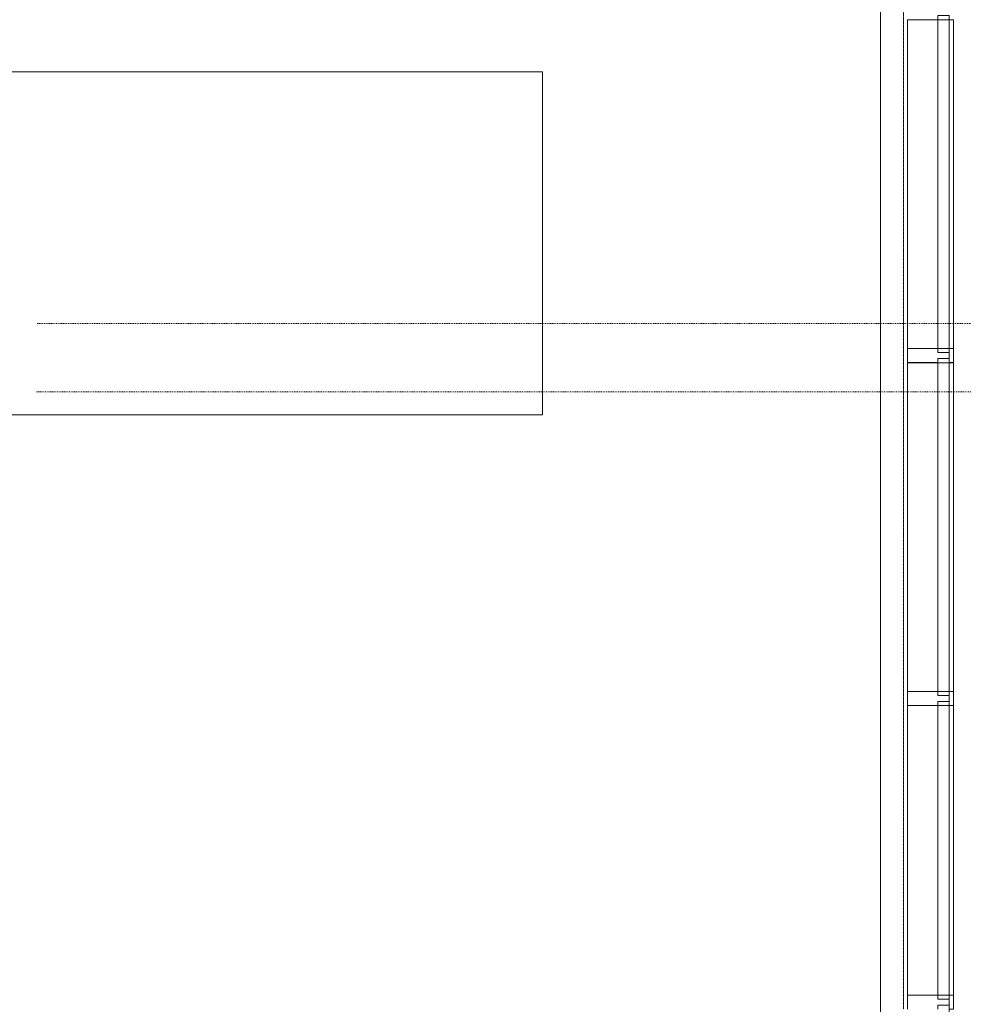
# Model space of a CAD drawing. Header units: centimetres. Extents: x 6036 to 22185, y 5782 to 11383.
# Tile 169 of 183: x 18155 to 18485, y 7896 to 8240. Entities that reach past the tile are written whole.
import ezdxf

# ---------------------------------------------------------------- set-up
doc = ezdxf.new("R2010")
doc.units = ezdxf.units.CM
doc.linetypes.add('Dash', pattern=[0.6, 0.3, -0.3])
doc.linetypes.add('Dot 1mm', pattern=[0.1, 0, -0.1])
for name, color, linetype, lineweight in [('A-AREA', 32, 'Continuous', 9), ('A-COLS-HDLN', 52, 'Dash', 9), ('A-DETL-MBND', 5, 'Continuous', 9), ('A-FLOR', 192, 'Continuous', 9), ('A-GLAZ-CURT', 52, 'Continuous', 9), ('A-GLAZ-CWMG', 51, 'Continuous', 9), ('Q-CASE', 31, 'Continuous', 9)]:
    doc.layers.add(name, color=color, linetype=linetype, lineweight=lineweight)

# ---------------------------------------------------------------- blocks, each defined once
blk = doc.blocks.new('Rectangular Mullion - B21_Zklipsem-7964587-7-02 ZestMeble')
at = {"layer": 'A-GLAZ-CWMG'}
for p, q in [((6023.76, 8000.14), (6013.26, 8000.14)), ((6013.26, 8000.14), (6013.26, 7898.89)), ((6027.76, 8000.14), (6023.76, 8000.14)), ((6023.76, 7898.89), (6023.76, 8000.14)), ((6029.26, 8000.14), (6027.76, 8000.14)), ((6027.76, 8000.14), (6027.76, 7898.89)), ((6029.26, 8000.14), (6029.26, 7898.89)), ((6013.26, 7898.89), (6023.76, 7898.89)), ((6023.76, 7898.89), (6027.76, 7898.89)), ((6027.76, 7898.89), (6029.26, 7898.89))]:
    blk.add_line(p, q, dxfattribs=at)
blk = doc.blocks.new('Rectangular Mullion - B21_Zklipsem-5846331-7-02 ZestMeble')
at = {"layer": 'A-GLAZ-CWMG'}
for p, q in [((6553.85, 7460.65), (6653.45, 7518.15)), ((6654.2, 7516.85), (6653.45, 7518.15)), ((6554.6, 7459.35), (6654.2, 7516.85)), ((6656.2, 7513.38), (6654.2, 7516.85)), ((6656.2, 7513.38), (6556.61, 7455.88)), ((6661.45, 7504.29), (6656.2, 7513.38)), ((6561.86, 7446.79), (6661.45, 7504.29)), ((6553.85, 7460.65), (6554.6, 7459.35)), ((6554.6, 7459.35), (6556.61, 7455.88)), ((6556.61, 7455.88), (6561.86, 7446.79))]:
    blk.add_line(p, q, dxfattribs=at)
blk = doc.blocks.new('GEMO_WregaCentrumParterDrewno - GEMO_WregaCentrumParterDrewno-5879637-7-02 ZestMeble')
at = {"layer": 'A-COLS-HDLN', "color": 254}
for p, q in [((-12, 168), (-12, -295.15)), ((12, -295.15), (12, 168))]:
    blk.add_line(p, q, dxfattribs=at)
blk = doc.blocks.new('CUWP_ZestawSzklany - B21-OS_Szklo-2Szybowy-V314-7-02 ZestMeble')
at = {"layer": 'A-GLAZ-CURT'}
for p, q in [((59, 0), (-59, 0)), ((-59, 0), (-59, -4)), ((59, -4), (59, 0)), ((-59, -4), (59, -4))]:
    blk.add_line(p, q, dxfattribs=at)
blk = doc.blocks.new('CUWP_ZestawSzklany - B21-OS_Szklo-2Szybowy-8261594-7-02 ZestMeble')
at = {"layer": 'A-GLAZ-CURT'}
for p, q in [((52.125, 0), (-52.125, 0)), ((-52.125, 0), (-52.125, -4)), ((52.125, -4), (52.125, 0)), ((-52.125, -4), (52.125, -4))]:
    blk.add_line(p, q, dxfattribs=at)
blk = doc.blocks.new('Rectangular Mullion - B21_Zklipsem-5846330-7-02 ZestMeble')
at = {"layer": 'A-DETL-MBND'}
blk.add_line((6013.26, 8605.14), (6013.26, 8720.14), dxfattribs=at)
blk = doc.blocks.new('Rectangular Mullion - B21_Zklipsem-7964588-7-02 ZestMeble')
at = {"layer": 'A-DETL-MBND'}
blk.add_line((6013.26, 8725.14), (6013.26, 8826.39), dxfattribs=at)
blk = doc.blocks.new('Rectangular Mullion - B21_Zklipsem-V315-7-02 ZestMeble')
at = {"layer": 'A-GLAZ-CWMG'}
h = blk.add_hatch(dxfattribs=at)
h.set_pattern_fill('FP_209', color=256, style=0, pattern_type=2)
h.set_pattern_definition([(225, (7893.887, 6027.758), (21.2132, -21.2132), [])])
h.paths.add_polyline_path([(0, 4), (-1.5, 4), (-1.5, 0), (0, 0), (0, -1.5), (-5, -1.5), (-5, 0), (-3.5, 0), (-3.5, 4), (-5, 4), (-5, 14.5), (0, 14.5)])
at = {"layer": 'A-GLAZ-CWMG', "lineweight": 18}
for p, q in [((-5, 4), (-5, 14.5)), ((-5, 14.5), (0, 14.5)), ((-3.5, 4), (-5, 4)), ((-3.5, 0), (-3.5, 4)), ((0, 4), (-1.5, 4)), ((-1.5, 4), (-1.5, 0)), ((-5, -1.5), (-5, 0)), ((-5, 0), (-3.5, 0)), ((0, -1.5), (-5, -1.5)), ((-1.5, 0), (0, 0)), ((0, 0), (0, -1.5))]:
    blk.add_line(p, q, dxfattribs=at)
blk = doc.blocks.new('Rectangular Mullion - B21_Zklipsem-V322-7-02 ZestMeble')
at = {"layer": 'A-GLAZ-CWMG'}
h = blk.add_hatch(dxfattribs=at)
h.set_pattern_fill('FP_216', color=256, style=0, pattern_type=2)
h.set_pattern_definition([(225, (8122.637, 6027.758), (21.2132, -21.2132), [])])
h.paths.add_polyline_path([(2.5, 4), (1, 4), (1, 0), (2.5, 0), (2.5, -1.5), (-2.5, -1.5), (-2.5, 0), (-1, 0), (-1, 4), (-2.5, 4), (-2.5, 14.5), (2.5, 14.5)])
at = {"layer": 'A-GLAZ-CWMG', "lineweight": 18}
for p, q in [((-2.5, 4), (-2.5, 14.5)), ((-2.5, 14.5), (2.5, 14.5)), ((2.5, 14.5), (2.5, 4)), ((-1, 4), (-2.5, 4)), ((-1, 0), (-1, 4)), ((2.5, 4), (1, 4)), ((1, 4), (1, 0)), ((-2.5, -1.5), (-2.5, 0)), ((-2.5, 0), (-1, 0)), ((2.5, -1.5), (-2.5, -1.5)), ((1, 0), (2.5, 0)), ((2.5, 0), (2.5, -1.5))]:
    blk.add_line(p, q, dxfattribs=at)
blk = doc.blocks.new('Rectangular Mullion - B21_Zklipsem-V323-7-02 ZestMeble')
at = {"layer": 'A-GLAZ-CWMG'}
h = blk.add_hatch(dxfattribs=at)
h.set_pattern_fill('FP_217', color=256, style=0, pattern_type=2)
h.set_pattern_definition([(225, (8002.637, 6027.758), (21.2132, -21.2132), [])])
h.paths.add_polyline_path([(2.5, 4), (1, 4), (1, 0), (2.5, 0), (2.5, -1.5), (-2.5, -1.5), (-2.5, 0), (-1, 0), (-1, 4), (-2.5, 4), (-2.5, 14.5), (2.5, 14.5)])
at = {"layer": 'A-GLAZ-CWMG', "lineweight": 18}
for p, q in [((-2.5, 4), (-2.5, 14.5)), ((-2.5, 14.5), (2.5, 14.5)), ((2.5, 14.5), (2.5, 4)), ((-1, 4), (-2.5, 4)), ((-1, 0), (-1, 4)), ((2.5, 4), (1, 4)), ((1, 4), (1, 0)), ((-2.5, -1.5), (-2.5, 0)), ((-2.5, 0), (-1, 0)), ((2.5, -1.5), (-2.5, -1.5)), ((1, 0), (2.5, 0)), ((2.5, 0), (2.5, -1.5))]:
    blk.add_line(p, q, dxfattribs=at)
blk = doc.blocks.new('CASE_Blat-Instance_P1 - E21-S_Blat_Instx120_ 2-8681296-7-02 ZestMeble')
at = {"layer": 'Q-CASE'}
for p, q in [((198.74, 98.1), (-46.34, 98.1)), ((-46.34, 98.1), (-46.34, -21.9)), ((-46.34, -21.9), (-46.34, 98.1)), ((-46.34, 98.1), (198.74, 98.1)), ((198.74, -21.9), (198.74, 98.1)), ((198.74, 98.1), (198.74, -21.9)), ((-46.34, -21.9), (198.74, -21.9)), ((198.74, -21.9), (-46.34, -21.9))]:
    blk.add_line(p, q, dxfattribs=at)

msp = doc.modelspace()

# ---------------------------------------------------------------- linework, layer by layer
at = {"layer": 'A-AREA', "linetype": 'Dot 1mm'}
msp.add_line((18464.07, 7893.89), (18464.07, 8853.89), dxfattribs=at)
at = {"layer": 'A-FLOR'}
for p, q in [((18456.08, 7881.52), (18456.08, 10749.89)), ((18480.08, 8125.14), (18480.08, 8120.14)), ((18480.08, 8005.14), (18480.08, 8000.14)), ((18480.08, 7898.89), (18480.08, 7881.52))]:
    msp.add_line(p, q, dxfattribs=at)

# ---------------------------------------------------------------- block references
at = {"layer": 'A-COLS-HDLN', "color": 254, "rotation": 269.9999999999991}
msp.add_blockref('GEMO_WregaCentrumParterDrewno - GEMO_WregaCentrumParterDrewno-5879637-7-02 ZestMeble', (18456.08, 8121.89), dxfattribs=at)
at = {"layer": 'A-DETL-MBND'}
for name, p in [('Rectangular Mullion - B21_Zklipsem-5846330-7-02 ZestMeble', (12452.32, -480)), ('Rectangular Mullion - B21_Zklipsem-5846330-7-02 ZestMeble', (12452.32, -600)), ('Rectangular Mullion - B21_Zklipsem-7964588-7-02 ZestMeble', (12452.32, -826.25))]:
    msp.add_blockref(name, p, dxfattribs=at)
at = {"layer": 'A-GLAZ-CURT', "rotation": 269.9999999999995}
for name, p in [('CUWP_ZestawSzklany - B21-OS_Szklo-2Szybowy-V314-7-02 ZestMeble', (18480.08, 8182.64)), ('CUWP_ZestawSzklany - B21-OS_Szklo-2Szybowy-V314-7-02 ZestMeble', (18480.08, 8062.64)), ('CUWP_ZestawSzklany - B21-OS_Szklo-2Szybowy-8261594-7-02 ZestMeble', (18480.08, 7949.51))]:
    msp.add_blockref(name, p, dxfattribs=at)
at = {"layer": 'A-GLAZ-CWMG', "rotation": 240.0000000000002}
for p in [(15297.4, 17766.26), (15297.4, 17646.26), (15297.4, 17526.26)]:
    msp.add_blockref('Rectangular Mullion - B21_Zklipsem-5846331-7-02 ZestMeble', p, dxfattribs=at)
at = {"layer": 'A-GLAZ-CWMG', "extrusion": (0, 0, -1), "rotation": 270.0000000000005}
for name, p in [('Rectangular Mullion - B21_Zklipsem-V322-7-02 ZestMeble', (-18480.08, 8122.64)), ('Rectangular Mullion - B21_Zklipsem-V323-7-02 ZestMeble', (-18480.08, 8002.64)), ('Rectangular Mullion - B21_Zklipsem-V315-7-02 ZestMeble', (-18480.08, 7893.89))]:
    msp.add_blockref(name, p, dxfattribs=at)
at = {"layer": 'A-GLAZ-CWMG'}
msp.add_blockref('Rectangular Mullion - B21_Zklipsem-7964587-7-02 ZestMeble', (12452.32, 0), dxfattribs=at)
at = {"layer": 'Q-CASE'}
msp.add_blockref('CASE_Blat-Instance_P1 - E21-S_Blat_Instx120_ 2-8681296-7-02 ZestMeble', (18139.17, 8123.79), dxfattribs=at)

doc.saveas('drawing.dxf')
